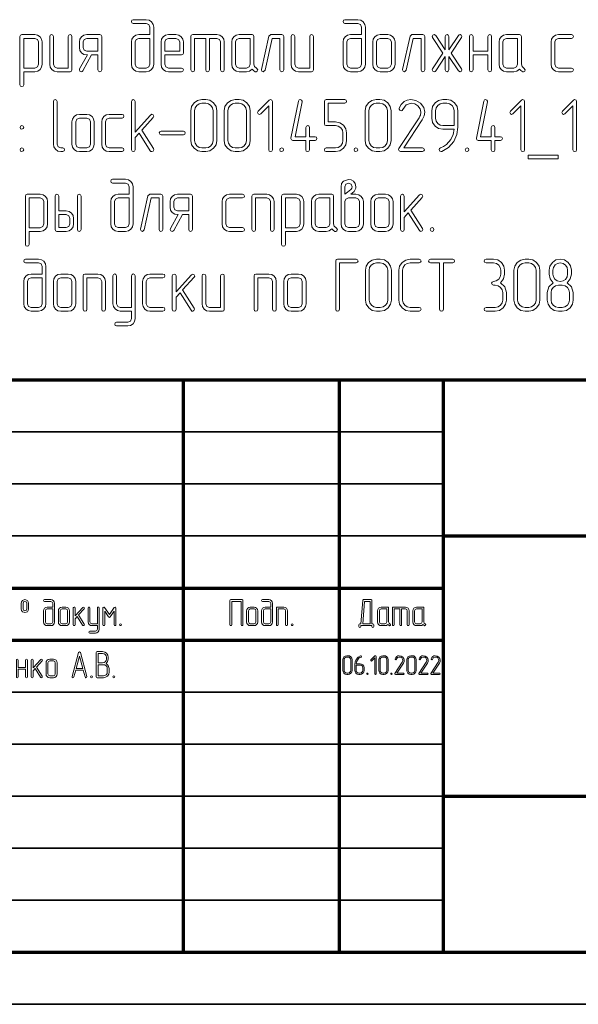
# Model space of a CAD drawing. Extents: x 0 to 420, y 0 to 297.
# Tile 9 of 18: x 254 to 308, y 0 to 95. Entities that reach past the tile are written whole.
import ezdxf

# ---------------------------------------------------------------- set-up
doc = ezdxf.new("R2010")
doc.units = 0

msp = doc.modelspace()

# ---------------------------------------------------------------- linework, layer by layer
at = {"color": 7, "lineweight": 70}
for p, q in [((230, 60), (415, 60)), ((270, 5), (270, 60)), ((285, 5), (285, 60)), ((295, 5), (295, 60)), ((295, 45), (415, 45)), ((230, 40), (295, 40)), ((230, 35), (295, 35)), ((295, 20), (415, 20)), ((20, 5), (415, 5)), ((230, 5), (415, 5))]:
    msp.add_line(p, q, dxfattribs=at)
at = {"color": 7, "lineweight": 35}
for p, q in [((230, 55), (295, 55)), ((230, 50), (295, 50)), ((230, 45), (295, 45)), ((230, 30), (295, 30)), ((230, 25), (295, 25)), ((230, 20), (295, 20)), ((230, 15), (295, 15)), ((230, 10), (295, 10)), ((0, 0), (420, 0))]:
    msp.add_line(p, q, dxfattribs=at)
at = {"color": 7, "lineweight": 13}
for points in [[(266.776, 93.173), (265.709, 93.173), (265.424, 93.121), (265.197, 92.968), (265.037, 92.734), (264.993, 92.463), (264.993, 90.322), (265.044, 90.044), (265.205, 89.817), (265.431, 89.656), (265.709, 89.605), (266.418, 89.605), (266.696, 89.656), (266.93, 89.817), (267.076, 90.044), (267.134, 90.322), (267.134, 93.889), (267.076, 94.159), (266.923, 94.393), (266.689, 94.547), (266.418, 94.605), (265.168, 94.605), (265.037, 94.547), (264.993, 94.423), (265.037, 94.298), (265.168, 94.247), (266.418, 94.247), (266.674, 94.145), (266.776, 93.889)], [(287.134, 93.173), (286.067, 93.173), (285.782, 93.121), (285.556, 92.968), (285.395, 92.734), (285.351, 92.463), (285.351, 90.322), (285.402, 90.044), (285.563, 89.817), (285.789, 89.656), (286.067, 89.605), (286.776, 89.605), (287.054, 89.656), (287.288, 89.817), (287.434, 90.044), (287.493, 90.322), (287.493, 93.889), (287.434, 94.159), (287.281, 94.393), (287.047, 94.547), (286.776, 94.605), (285.526, 94.605), (285.395, 94.547), (285.351, 94.423), (285.395, 94.298), (285.526, 94.247), (286.776, 94.247), (287.032, 94.145), (287.134, 93.889)], [(254.635, 89.605), (255.709, 89.605), (255.98, 89.649), (256.213, 89.81), (256.36, 90.044), (256.418, 90.322), (256.418, 92.463), (256.36, 92.734), (256.206, 92.968), (255.972, 93.121), (255.709, 93.173), (254.452, 93.173), (254.32, 93.129), (254.276, 92.997), (254.276, 88.355), (254.335, 88.224), (254.452, 88.18), (254.576, 88.224), (254.635, 88.355)], [(254.635, 89.956), (254.635, 92.814), (255.709, 92.814), (255.958, 92.712), (256.06, 92.463), (256.06, 90.322), (255.95, 90.066), (255.709, 89.956)], [(259.276, 89.781), (259.276, 92.997), (259.218, 93.129), (259.094, 93.173), (258.977, 93.121), (258.918, 92.997), (258.918, 89.963), (257.844, 89.963), (257.595, 90.066), (257.493, 90.322), (257.493, 92.997), (257.434, 93.129), (257.31, 93.173), (257.186, 93.121), (257.134, 92.997), (257.134, 90.322), (257.178, 90.037), (257.339, 89.81), (257.566, 89.649), (257.844, 89.605), (259.094, 89.605), (259.225, 89.649)], [(262.134, 89.781), (262.134, 92.997), (262.083, 93.129), (261.952, 93.173), (260.702, 93.173), (260.417, 93.121), (260.197, 92.961), (260.037, 92.727), (259.993, 92.463), (259.993, 91.923), (260.037, 91.645), (260.197, 91.418), (260.424, 91.257), (260.702, 91.213), (260.76, 91.213), (260.015, 89.868), (259.985, 89.781), (260.044, 89.656), (260.175, 89.605), (260.263, 89.627), (260.329, 89.7), (261.162, 91.213), (261.776, 91.213), (261.776, 89.781), (261.827, 89.649), (261.952, 89.605), (262.083, 89.649)], [(261.776, 91.572), (260.702, 91.572), (260.453, 91.674), (260.351, 91.923), (260.351, 92.463), (260.453, 92.712), (260.702, 92.814), (261.776, 92.814)], [(266.776, 92.814), (266.776, 90.322), (266.674, 90.066), (266.418, 89.963), (265.709, 89.963), (265.453, 90.066), (265.351, 90.322), (265.351, 92.463), (265.453, 92.712), (265.709, 92.814)], [(268.209, 91.213), (269.81, 91.213), (269.942, 91.257), (269.993, 91.389), (269.993, 92.463), (269.934, 92.734), (269.781, 92.968), (269.547, 93.121), (269.276, 93.173), (268.56, 93.173), (268.275, 93.121), (268.056, 92.961), (267.895, 92.727), (267.851, 92.463), (267.851, 90.322), (267.895, 90.037), (268.056, 89.81), (268.282, 89.649), (268.56, 89.605), (269.81, 89.605), (269.949, 89.664), (269.993, 89.781), (269.942, 89.912), (269.81, 89.963), (268.56, 89.963), (268.311, 90.066), (268.209, 90.322)], [(268.209, 91.572), (268.209, 92.463), (268.311, 92.712), (268.56, 92.814), (269.276, 92.814), (269.532, 92.712), (269.634, 92.463), (269.634, 91.572)], [(272.134, 92.814), (272.134, 89.781), (272.186, 89.649), (272.317, 89.605), (272.442, 89.649), (272.493, 89.781), (272.493, 92.814), (273.209, 92.814), (273.458, 92.712), (273.56, 92.463), (273.56, 89.781), (273.618, 89.649), (273.743, 89.605), (273.867, 89.649), (273.918, 89.781), (273.918, 92.463), (273.867, 92.734), (273.713, 92.968), (273.48, 93.121), (273.209, 93.173), (270.884, 93.173), (270.753, 93.129), (270.709, 92.997), (270.709, 89.781), (270.76, 89.649), (270.884, 89.605), (271.016, 89.649), (271.067, 89.781), (271.067, 92.814)], [(277.018, 89.949), (276.842, 90.095), (276.776, 90.322), (276.776, 92.997), (276.725, 93.129), (276.594, 93.173), (275.344, 93.173), (275.058, 93.121), (274.839, 92.961), (274.678, 92.727), (274.634, 92.463), (274.634, 90.322), (274.678, 90.037), (274.839, 89.81), (275.066, 89.649), (275.344, 89.605), (276.06, 89.605), (276.352, 89.664), (276.594, 89.846), (276.74, 89.708), (276.908, 89.605), (276.974, 89.598), (277.098, 89.649), (277.149, 89.781)], [(276.418, 90.322), (276.316, 90.066), (276.06, 89.963), (275.344, 89.963), (275.095, 90.066), (274.993, 90.322), (274.993, 92.463), (275.095, 92.712), (275.344, 92.814), (276.418, 92.814)], [(279.634, 89.781), (279.634, 92.997), (279.583, 93.129), (279.452, 93.173), (278.384, 93.173), (278.209, 93.034), (277.493, 89.825), (277.493, 89.781), (277.544, 89.656), (277.675, 89.605), (277.844, 89.744), (278.523, 92.814), (279.276, 92.814), (279.276, 89.781), (279.327, 89.649), (279.452, 89.605), (279.583, 89.649)], [(282.493, 89.781), (282.493, 92.997), (282.434, 93.129), (282.31, 93.173), (282.193, 93.121), (282.134, 92.997), (282.134, 89.963), (281.06, 89.963), (280.811, 90.066), (280.709, 90.322), (280.709, 92.997), (280.651, 93.129), (280.526, 93.173), (280.402, 93.121), (280.351, 92.997), (280.351, 90.322), (280.395, 90.037), (280.556, 89.81), (280.782, 89.649), (281.06, 89.605), (282.31, 89.605), (282.442, 89.649)], [(287.134, 92.814), (287.134, 90.322), (287.032, 90.066), (286.776, 89.963), (286.067, 89.963), (285.811, 90.066), (285.709, 90.322), (285.709, 92.463), (285.811, 92.712), (286.067, 92.814)], [(290.351, 90.322), (290.351, 92.463), (290.292, 92.734), (290.139, 92.968), (289.905, 93.121), (289.635, 93.173), (288.918, 93.173), (288.633, 93.121), (288.414, 92.961), (288.253, 92.727), (288.209, 92.463), (288.209, 90.322), (288.253, 90.037), (288.414, 89.81), (288.64, 89.649), (288.918, 89.605), (289.635, 89.605), (289.905, 89.649), (290.139, 89.81), (290.292, 90.037)], [(289.993, 90.322), (289.89, 90.066), (289.635, 89.963), (288.918, 89.963), (288.67, 90.066), (288.567, 90.322), (288.567, 92.463), (288.67, 92.712), (288.918, 92.814), (289.635, 92.814), (289.89, 92.712), (289.993, 92.463)], [(293.209, 89.781), (293.209, 92.997), (293.158, 93.129), (293.026, 93.173), (291.959, 93.173), (291.784, 93.034), (291.067, 89.825), (291.067, 89.781), (291.118, 89.656), (291.25, 89.605), (291.418, 89.744), (292.098, 92.814), (292.851, 92.814), (292.851, 89.781), (292.902, 89.649), (293.026, 89.605), (293.158, 89.649)], [(295.519, 91.703), (295.519, 92.997), (295.461, 93.129), (295.344, 93.173), (295.219, 93.121), (295.161, 92.997), (295.161, 91.718), (294.262, 93.099), (294.116, 93.18), (293.984, 93.121), (293.925, 92.997), (293.933, 92.953), (293.962, 92.895), (294.942, 91.389), (293.962, 89.883), (293.925, 89.781), (293.984, 89.656), (294.116, 89.605), (294.189, 89.62), (294.262, 89.686), (295.161, 91.067), (295.161, 89.781), (295.219, 89.649), (295.344, 89.605), (295.468, 89.649), (295.519, 89.781), (295.519, 91.075), (296.455, 89.686), (296.594, 89.605), (296.725, 89.656), (296.776, 89.781), (296.769, 89.832), (296.747, 89.883), (295.731, 91.389), (296.747, 92.895), (296.776, 92.997), (296.718, 93.121), (296.601, 93.173), (296.513, 93.151), (296.455, 93.099)], [(299.276, 91.572), (297.851, 91.572), (297.851, 92.997), (297.792, 93.129), (297.668, 93.173), (297.544, 93.121), (297.493, 92.997), (297.493, 89.781), (297.544, 89.649), (297.668, 89.605), (297.8, 89.649), (297.851, 89.781), (297.851, 91.213), (299.276, 91.213), (299.276, 89.781), (299.327, 89.649), (299.452, 89.605), (299.583, 89.649), (299.635, 89.781), (299.635, 92.997), (299.576, 93.129), (299.452, 93.173), (299.335, 93.121), (299.276, 92.997)], [(302.734, 89.949), (302.558, 90.095), (302.493, 90.322), (302.493, 92.997), (302.442, 93.129), (302.31, 93.173), (301.06, 93.173), (300.775, 93.121), (300.556, 92.961), (300.395, 92.727), (300.351, 92.463), (300.351, 90.322), (300.395, 90.037), (300.556, 89.81), (300.782, 89.649), (301.06, 89.605), (301.776, 89.605), (302.069, 89.664), (302.31, 89.846), (302.456, 89.708), (302.624, 89.605), (302.69, 89.598), (302.814, 89.649), (302.866, 89.781)], [(302.135, 90.322), (302.032, 90.066), (301.776, 89.963), (301.06, 89.963), (300.811, 90.066), (300.709, 90.322), (300.709, 92.463), (300.811, 92.712), (301.06, 92.814), (302.135, 92.814)], [(307.31, 89.605), (307.449, 89.664), (307.493, 89.781), (307.442, 89.912), (307.31, 89.963), (306.06, 89.963), (305.811, 90.066), (305.709, 90.322), (305.709, 92.463), (305.811, 92.712), (306.06, 92.814), (307.31, 92.814), (307.449, 92.873), (307.493, 92.997), (307.442, 93.121), (307.31, 93.173), (306.06, 93.173), (305.775, 93.121), (305.556, 92.961), (305.395, 92.727), (305.351, 92.463), (305.351, 90.322), (305.395, 90.037), (305.556, 89.81), (305.782, 89.649), (306.06, 89.605)], [(258.384, 81.937), (258.523, 81.996), (258.567, 82.113), (258.516, 82.244), (258.384, 82.295), (258.202, 82.295), (257.953, 82.398), (257.851, 82.654), (257.851, 86.754), (257.792, 86.886), (257.668, 86.937), (257.544, 86.886), (257.493, 86.754), (257.493, 82.654), (257.537, 82.376), (257.697, 82.149), (257.924, 81.988), (258.202, 81.937)], [(265.987, 83.984), (267.091, 85.205), (267.142, 85.329), (267.083, 85.453), (266.959, 85.512), (266.827, 85.446), (265.351, 83.808), (265.351, 86.754), (265.292, 86.886), (265.175, 86.937), (265.051, 86.886), (264.993, 86.754), (264.993, 82.113), (265.051, 81.981), (265.175, 81.937), (265.3, 81.981), (265.351, 82.113), (265.351, 83.275), (265.738, 83.706), (266.806, 82.018), (266.871, 81.952), (266.952, 81.937), (267.076, 81.988), (267.134, 82.113), (267.105, 82.215)], [(273.209, 83.004), (273.209, 85.863), (273.129, 86.272), (272.895, 86.623), (272.544, 86.857), (272.135, 86.937), (271.776, 86.937), (271.36, 86.849), (271.016, 86.615), (270.782, 86.265), (270.709, 85.863), (270.709, 83.004), (270.782, 82.595), (271.023, 82.251), (271.367, 82.01), (271.776, 81.937), (272.135, 81.937), (272.544, 82.01), (272.895, 82.251), (273.129, 82.595)], [(272.851, 83.004), (272.8, 82.719), (272.639, 82.5), (272.405, 82.339), (272.135, 82.295), (271.776, 82.295), (271.506, 82.339), (271.279, 82.5), (271.118, 82.727), (271.067, 83.004), (271.067, 85.863), (271.111, 86.133), (271.272, 86.367), (271.499, 86.52), (271.776, 86.579), (272.135, 86.579), (272.405, 86.52), (272.639, 86.367), (272.8, 86.133), (272.851, 85.863)], [(276.418, 83.004), (276.418, 85.863), (276.338, 86.272), (276.104, 86.623), (275.753, 86.857), (275.344, 86.937), (274.985, 86.937), (274.569, 86.849), (274.225, 86.615), (273.991, 86.265), (273.918, 85.863), (273.918, 83.004), (273.991, 82.595), (274.232, 82.251), (274.576, 82.01), (274.985, 81.937), (275.344, 81.937), (275.753, 82.01), (276.104, 82.251), (276.338, 82.595)], [(276.06, 83.004), (276.009, 82.719), (275.848, 82.5), (275.614, 82.339), (275.344, 82.295), (274.985, 82.295), (274.715, 82.339), (274.488, 82.5), (274.327, 82.727), (274.276, 83.004), (274.276, 85.863), (274.32, 86.133), (274.481, 86.367), (274.708, 86.52), (274.985, 86.579), (275.344, 86.579), (275.614, 86.52), (275.848, 86.367), (276.009, 86.133), (276.06, 85.863)], [(278.553, 82.113), (278.553, 86.754), (278.501, 86.886), (278.37, 86.93), (278.253, 86.879), (277.186, 85.811), (277.127, 85.687), (277.186, 85.563), (277.31, 85.504), (277.434, 85.563), (278.194, 86.33), (278.194, 82.113), (278.253, 81.981), (278.377, 81.937), (278.501, 81.981)], [(282.12, 83.363), (282.12, 84.262), (282.061, 84.393), (281.944, 84.437), (281.82, 84.386), (281.762, 84.262), (281.762, 83.363), (280.731, 83.363), (281.404, 86.718), (281.404, 86.762), (281.352, 86.886), (281.221, 86.937), (281.111, 86.901), (281.053, 86.791), (280.336, 83.224), (280.336, 83.18), (280.387, 83.056), (280.512, 83.004), (281.762, 83.004), (281.762, 82.113), (281.813, 81.981), (281.944, 81.937), (282.069, 81.981), (282.12, 82.113), (282.12, 83.004), (282.661, 83.004), (282.792, 83.063), (282.836, 83.187), (282.792, 83.311), (282.661, 83.363)], [(285.687, 83.004), (285.687, 83.721), (285.607, 84.13), (285.373, 84.474), (285.022, 84.708), (284.62, 84.788), (283.904, 84.788), (283.904, 86.579), (285.504, 86.579), (285.643, 86.637), (285.687, 86.754), (285.636, 86.879), (285.504, 86.937), (283.721, 86.937), (283.589, 86.886), (283.545, 86.754), (283.545, 84.613), (283.589, 84.474), (283.721, 84.43), (284.62, 84.43), (284.89, 84.379), (285.124, 84.225), (285.278, 83.991), (285.329, 83.721), (285.329, 83.004), (285.278, 82.727), (285.124, 82.5), (284.89, 82.339), (284.62, 82.295), (283.721, 82.295), (283.589, 82.237), (283.545, 82.113), (283.589, 81.988), (283.721, 81.937), (284.62, 81.937), (285.022, 82.01), (285.373, 82.251), (285.607, 82.595)], [(289.971, 83.004), (289.971, 85.863), (289.89, 86.272), (289.656, 86.623), (289.306, 86.857), (288.896, 86.937), (288.538, 86.937), (288.121, 86.849), (287.778, 86.615), (287.544, 86.265), (287.471, 85.863), (287.471, 83.004), (287.544, 82.595), (287.785, 82.251), (288.129, 82.01), (288.538, 81.937), (288.896, 81.937), (289.306, 82.01), (289.656, 82.251), (289.89, 82.595)], [(289.613, 83.004), (289.561, 82.719), (289.401, 82.5), (289.167, 82.339), (288.896, 82.295), (288.538, 82.295), (288.268, 82.339), (288.041, 82.5), (287.88, 82.727), (287.829, 83.004), (287.829, 85.863), (287.873, 86.133), (288.034, 86.367), (288.26, 86.52), (288.538, 86.579), (288.896, 86.579), (289.167, 86.52), (289.401, 86.367), (289.561, 86.133), (289.613, 85.863)], [(292.99, 81.937), (293.129, 81.996), (293.173, 82.113), (293.121, 82.244), (292.99, 82.295), (291.192, 82.295), (292.968, 84.985), (293.151, 85.358), (293.209, 85.709), (293.099, 86.184), (292.785, 86.586), (292.346, 86.849), (291.871, 86.937), (291.52, 86.886), (291.221, 86.74), (290.943, 86.469), (290.753, 86.089), (290.738, 86.023), (290.797, 85.899), (290.928, 85.848), (291.023, 85.884), (291.082, 85.965), (291.411, 86.433), (291.886, 86.572), (292.244, 86.506), (292.544, 86.323), (292.763, 86.038), (292.836, 85.709), (292.792, 85.446), (292.741, 85.322), (292.668, 85.183), (290.709, 82.215), (290.68, 82.127), (290.731, 81.996), (290.855, 81.937)], [(296.389, 84.276), (296.389, 85.863), (296.308, 86.279), (296.075, 86.623), (295.724, 86.857), (295.314, 86.937), (294.956, 86.937), (294.539, 86.849), (294.196, 86.615), (293.962, 86.265), (293.889, 85.863), (293.889, 85.146), (293.962, 84.73), (294.196, 84.386), (294.539, 84.152), (294.956, 84.079), (296.023, 84.079), (295.928, 83.582), (295.702, 83.099), (295.278, 82.61), (295.007, 82.42), (294.715, 82.281), (294.627, 82.215), (294.598, 82.12), (294.649, 81.988), (294.766, 81.937), (294.846, 81.944), (295.497, 82.332), (296.001, 82.909), (296.287, 83.56)], [(296.031, 84.437), (294.956, 84.437), (294.686, 84.481), (294.459, 84.642), (294.298, 84.868), (294.247, 85.146), (294.247, 85.863), (294.291, 86.133), (294.452, 86.367), (294.678, 86.52), (294.956, 86.579), (295.314, 86.579), (295.592, 86.52), (295.826, 86.367), (295.972, 86.133), (296.031, 85.863)], [(299.949, 83.363), (299.949, 84.262), (299.89, 84.393), (299.773, 84.437), (299.649, 84.386), (299.591, 84.262), (299.591, 83.363), (298.56, 83.363), (299.232, 86.718), (299.232, 86.762), (299.181, 86.886), (299.05, 86.937), (298.94, 86.901), (298.882, 86.791), (298.165, 83.224), (298.165, 83.18), (298.216, 83.056), (298.341, 83.004), (299.591, 83.004), (299.591, 82.113), (299.642, 81.981), (299.773, 81.937), (299.898, 81.981), (299.949, 82.113), (299.949, 83.004), (300.49, 83.004), (300.621, 83.063), (300.665, 83.187), (300.621, 83.311), (300.49, 83.363)], [(302.8, 82.113), (302.8, 86.754), (302.749, 86.886), (302.617, 86.93), (302.5, 86.879), (301.433, 85.811), (301.374, 85.687), (301.433, 85.563), (301.557, 85.504), (301.681, 85.563), (302.442, 86.33), (302.442, 82.113), (302.5, 81.981), (302.624, 81.937), (302.749, 81.981)], [(307.8, 82.113), (307.8, 86.754), (307.749, 86.886), (307.617, 86.93), (307.5, 86.879), (306.433, 85.811), (306.374, 85.687), (306.433, 85.563), (306.557, 85.504), (306.681, 85.563), (307.442, 86.33), (307.442, 82.113), (307.5, 81.981), (307.624, 81.937), (307.749, 81.981)], [(261.418, 82.654), (261.418, 84.795), (261.36, 85.066), (261.206, 85.3), (260.972, 85.453), (260.702, 85.504), (259.985, 85.504), (259.7, 85.453), (259.481, 85.292), (259.32, 85.058), (259.276, 84.795), (259.276, 82.654), (259.32, 82.368), (259.481, 82.142), (259.708, 81.981), (259.985, 81.937), (260.702, 81.937), (260.972, 81.981), (261.206, 82.142), (261.36, 82.368)], [(261.06, 82.654), (260.958, 82.398), (260.702, 82.295), (259.985, 82.295), (259.737, 82.398), (259.634, 82.654), (259.634, 84.795), (259.737, 85.044), (259.985, 85.146), (260.702, 85.146), (260.958, 85.044), (261.06, 84.795)], [(264.094, 81.937), (264.232, 81.996), (264.276, 82.113), (264.225, 82.244), (264.094, 82.295), (262.844, 82.295), (262.595, 82.398), (262.493, 82.654), (262.493, 84.795), (262.595, 85.044), (262.844, 85.146), (264.094, 85.146), (264.232, 85.205), (264.276, 85.329), (264.225, 85.453), (264.094, 85.504), (262.844, 85.504), (262.558, 85.453), (262.339, 85.292), (262.178, 85.058), (262.134, 84.795), (262.134, 82.654), (262.178, 82.368), (262.339, 82.142), (262.566, 81.981), (262.844, 81.937)], [(254.459, 84.437), (254.327, 84.379), (254.284, 84.254), (254.327, 84.13), (254.459, 84.079), (254.598, 84.137), (254.642, 84.254), (254.591, 84.379)], [(269.993, 83.545), (270.124, 83.604), (270.168, 83.721), (270.124, 83.845), (269.993, 83.904), (267.851, 83.904), (267.719, 83.838), (267.668, 83.721), (267.719, 83.596), (267.851, 83.545)], [(254.459, 82.295), (254.327, 82.237), (254.284, 82.113), (254.327, 81.988), (254.459, 81.937), (254.598, 81.996), (254.642, 82.113), (254.591, 82.244)], [(279.444, 82.295), (279.313, 82.237), (279.269, 82.113), (279.313, 81.988), (279.444, 81.937), (279.583, 81.996), (279.627, 82.113), (279.576, 82.244)], [(286.579, 82.295), (286.447, 82.237), (286.404, 82.113), (286.447, 81.988), (286.579, 81.937), (286.718, 81.996), (286.762, 82.113), (286.711, 82.244)], [(297.273, 82.295), (297.142, 82.237), (297.098, 82.113), (297.142, 81.988), (297.273, 81.937), (297.412, 81.996), (297.456, 82.113), (297.405, 82.244)], [(306.016, 81.221), (306.016, 81.579), (303.158, 81.579), (303.158, 81.221)], [(264.788, 77.836), (263.721, 77.836), (263.436, 77.785), (263.209, 77.632), (263.048, 77.398), (263.004, 77.127), (263.004, 74.985), (263.056, 74.708), (263.216, 74.481), (263.443, 74.32), (263.721, 74.269), (264.43, 74.269), (264.708, 74.32), (264.942, 74.481), (265.088, 74.708), (265.146, 74.985), (265.146, 78.553), (265.088, 78.823), (264.934, 79.057), (264.7, 79.211), (264.43, 79.269), (263.18, 79.269), (263.048, 79.211), (263.004, 79.086), (263.048, 78.962), (263.18, 78.911), (264.43, 78.911), (264.686, 78.808), (264.788, 78.553)], [(286.089, 77.836), (286.257, 77.968), (286.418, 78.107), (286.55, 78.341), (286.572, 78.428), (286.579, 78.553), (286.52, 78.852), (286.352, 79.086), (286.126, 79.218), (285.863, 79.262), (285.373, 79.086), (285.205, 78.852), (285.154, 78.553), (285.154, 77.127), (285.154, 74.985), (285.205, 74.708), (285.366, 74.481), (285.592, 74.32), (285.87, 74.269), (286.579, 74.269), (286.857, 74.32), (287.091, 74.481), (287.237, 74.708), (287.295, 74.985), (287.295, 77.127), (287.237, 77.398), (287.083, 77.632), (286.849, 77.785), (286.579, 77.836)], [(285.512, 77.836), (285.512, 78.553), (285.614, 78.816), (285.863, 78.911), (286.118, 78.816), (286.221, 78.553), (286.192, 78.428), (286.133, 78.333), (286.089, 78.289), (285.782, 78.026)], [(255.154, 74.269), (256.228, 74.269), (256.499, 74.313), (256.732, 74.474), (256.879, 74.708), (256.937, 74.985), (256.937, 77.127), (256.879, 77.398), (256.725, 77.632), (256.491, 77.785), (256.228, 77.836), (254.971, 77.836), (254.839, 77.792), (254.795, 77.661), (254.795, 73.019), (254.854, 72.887), (254.971, 72.844), (255.095, 72.887), (255.154, 73.019)], [(258.012, 76.235), (258.012, 77.661), (257.953, 77.792), (257.829, 77.836), (257.705, 77.785), (257.654, 77.661), (257.654, 74.444), (257.697, 74.313), (257.829, 74.269), (258.721, 74.269), (258.999, 74.313), (259.232, 74.474), (259.386, 74.7), (259.437, 74.985), (259.437, 75.519), (259.379, 75.797), (259.225, 76.023), (258.991, 76.177), (258.721, 76.235)], [(260.154, 74.444), (260.154, 77.661), (260.095, 77.792), (259.971, 77.836), (259.846, 77.785), (259.795, 77.661), (259.795, 74.444), (259.846, 74.313), (259.971, 74.269), (260.102, 74.313)], [(268.004, 74.444), (268.004, 77.661), (267.953, 77.792), (267.822, 77.836), (266.754, 77.836), (266.579, 77.697), (265.863, 74.488), (265.863, 74.444), (265.914, 74.32), (266.045, 74.269), (266.213, 74.408), (266.893, 77.478), (267.646, 77.478), (267.646, 74.444), (267.697, 74.313), (267.822, 74.269), (267.953, 74.313)], [(270.863, 74.444), (270.863, 77.661), (270.811, 77.792), (270.68, 77.836), (269.43, 77.836), (269.145, 77.785), (268.925, 77.624), (268.765, 77.39), (268.721, 77.127), (268.721, 76.586), (268.765, 76.308), (268.925, 76.082), (269.152, 75.921), (269.43, 75.877), (269.488, 75.877), (268.743, 74.532), (268.713, 74.444), (268.772, 74.32), (268.904, 74.269), (268.991, 74.291), (269.057, 74.364), (269.89, 75.877), (270.504, 75.877), (270.504, 74.444), (270.556, 74.313), (270.68, 74.269), (270.811, 74.313)], [(275.68, 74.269), (275.819, 74.327), (275.863, 74.444), (275.811, 74.576), (275.68, 74.627), (274.43, 74.627), (274.181, 74.73), (274.079, 74.985), (274.079, 77.127), (274.181, 77.376), (274.43, 77.478), (275.68, 77.478), (275.819, 77.537), (275.863, 77.661), (275.811, 77.785), (275.68, 77.836), (274.43, 77.836), (274.145, 77.785), (273.925, 77.624), (273.765, 77.39), (273.721, 77.127), (273.721, 74.985), (273.765, 74.7), (273.925, 74.474), (274.152, 74.313), (274.43, 74.269)], [(278.721, 74.444), (278.721, 77.127), (278.662, 77.398), (278.509, 77.632), (278.275, 77.785), (278.004, 77.836), (276.754, 77.836), (276.623, 77.792), (276.579, 77.661), (276.579, 74.444), (276.63, 74.313), (276.754, 74.269), (276.886, 74.313), (276.937, 74.444), (276.937, 77.478), (278.004, 77.478), (278.26, 77.376), (278.363, 77.127), (278.363, 74.444), (278.414, 74.313), (278.538, 74.269), (278.67, 74.313)], [(279.795, 74.269), (280.87, 74.269), (281.14, 74.313), (281.374, 74.474), (281.52, 74.708), (281.579, 74.985), (281.579, 77.127), (281.52, 77.398), (281.367, 77.632), (281.133, 77.785), (280.87, 77.836), (279.613, 77.836), (279.481, 77.792), (279.437, 77.661), (279.437, 73.019), (279.496, 72.887), (279.613, 72.844), (279.737, 72.887), (279.795, 73.019)], [(284.678, 74.613), (284.503, 74.759), (284.437, 74.985), (284.437, 77.661), (284.386, 77.792), (284.254, 77.836), (283.004, 77.836), (282.719, 77.785), (282.5, 77.624), (282.339, 77.39), (282.295, 77.127), (282.295, 74.985), (282.339, 74.7), (282.5, 74.474), (282.727, 74.313), (283.004, 74.269), (283.721, 74.269), (284.013, 74.327), (284.254, 74.51), (284.401, 74.371), (284.569, 74.269), (284.635, 74.262), (284.759, 74.313), (284.81, 74.444)], [(290.154, 74.985), (290.154, 77.127), (290.095, 77.398), (289.942, 77.632), (289.708, 77.785), (289.437, 77.836), (288.721, 77.836), (288.436, 77.785), (288.216, 77.624), (288.056, 77.39), (288.012, 77.127), (288.012, 74.985), (288.056, 74.7), (288.216, 74.474), (288.443, 74.313), (288.721, 74.269), (289.437, 74.269), (289.708, 74.313), (289.942, 74.474), (290.095, 74.7)], [(291.864, 76.316), (292.968, 77.522), (293.019, 77.646), (292.961, 77.77), (292.836, 77.829), (292.705, 77.77), (291.228, 76.14), (291.228, 77.661), (291.17, 77.792), (291.053, 77.836), (290.928, 77.785), (290.87, 77.661), (290.87, 74.444), (290.928, 74.313), (291.053, 74.269), (291.177, 74.313), (291.228, 74.444), (291.228, 75.607), (291.616, 76.038), (292.683, 74.349), (292.749, 74.284), (292.829, 74.269), (292.953, 74.32), (293.012, 74.444), (292.982, 74.547)], [(255.154, 74.62), (255.154, 77.478), (256.228, 77.478), (256.477, 77.376), (256.579, 77.127), (256.579, 74.985), (256.469, 74.73), (256.228, 74.62)], [(264.788, 77.478), (264.788, 74.985), (264.686, 74.73), (264.43, 74.627), (263.721, 74.627), (263.465, 74.73), (263.363, 74.985), (263.363, 77.127), (263.465, 77.376), (263.721, 77.478)], [(270.504, 76.235), (269.43, 76.235), (269.181, 76.338), (269.079, 76.586), (269.079, 77.127), (269.181, 77.376), (269.43, 77.478), (270.504, 77.478)], [(279.795, 74.62), (279.795, 77.478), (280.87, 77.478), (281.118, 77.376), (281.221, 77.127), (281.221, 74.985), (281.111, 74.73), (280.87, 74.62)], [(284.079, 74.985), (283.977, 74.73), (283.721, 74.627), (283.004, 74.627), (282.756, 74.73), (282.654, 74.985), (282.654, 77.127), (282.756, 77.376), (283.004, 77.478), (284.079, 77.478)], [(286.937, 74.985), (286.835, 74.73), (286.579, 74.627), (285.87, 74.627), (285.614, 74.73), (285.512, 74.985), (285.512, 77.127), (285.614, 77.376), (285.87, 77.478), (286.579, 77.478), (286.835, 77.376), (286.937, 77.127)], [(289.795, 74.985), (289.693, 74.73), (289.437, 74.627), (288.721, 74.627), (288.472, 74.73), (288.37, 74.985), (288.37, 77.127), (288.472, 77.376), (288.721, 77.478), (289.437, 77.478), (289.693, 77.376), (289.795, 77.127)], [(258.012, 75.877), (258.721, 75.877), (258.977, 75.775), (259.079, 75.519), (259.079, 74.985), (258.977, 74.73), (258.721, 74.627), (258.012, 74.627)], [(293.904, 74.627), (293.772, 74.569), (293.728, 74.444), (293.772, 74.32), (293.904, 74.269), (294.042, 74.327), (294.086, 74.444), (294.035, 74.576)], [(256.418, 70.168), (255.351, 70.168), (255.066, 70.117), (254.839, 69.963), (254.678, 69.73), (254.635, 69.459), (254.635, 67.317), (254.686, 67.039), (254.846, 66.813), (255.073, 66.652), (255.351, 66.601), (256.06, 66.601), (256.338, 66.652), (256.572, 66.813), (256.718, 67.039), (256.776, 67.317), (256.776, 70.884), (256.718, 71.155), (256.564, 71.389), (256.33, 71.542), (256.06, 71.601), (254.81, 71.601), (254.678, 71.542), (254.635, 71.418), (254.678, 71.294), (254.81, 71.243), (256.06, 71.243), (256.316, 71.14), (256.418, 70.884)], [(286.601, 71.243), (286.74, 71.301), (286.784, 71.418), (286.732, 71.542), (286.601, 71.601), (284.817, 71.601), (284.686, 71.55), (284.642, 71.418), (284.642, 66.776), (284.693, 66.645), (284.817, 66.601), (284.949, 66.645), (285, 66.776), (285, 71.243)], [(290, 67.668), (290, 70.526), (289.92, 70.936), (289.686, 71.287), (289.335, 71.52), (288.925, 71.601), (288.567, 71.601), (288.151, 71.513), (287.807, 71.279), (287.573, 70.928), (287.5, 70.526), (287.5, 67.668), (287.573, 67.259), (287.814, 66.915), (288.158, 66.674), (288.567, 66.601), (288.925, 66.601), (289.335, 66.674), (289.686, 66.915), (289.92, 67.259)], [(289.642, 67.668), (289.591, 67.383), (289.43, 67.164), (289.196, 67.003), (288.925, 66.959), (288.567, 66.959), (288.297, 67.003), (288.07, 67.164), (287.909, 67.39), (287.858, 67.668), (287.858, 70.526), (287.902, 70.797), (288.063, 71.031), (288.289, 71.184), (288.567, 71.243), (288.925, 71.243), (289.196, 71.184), (289.43, 71.031), (289.591, 70.797), (289.642, 70.526)], [(292.668, 66.601), (292.807, 66.659), (292.851, 66.776), (292.8, 66.908), (292.668, 66.959), (291.784, 66.959), (291.506, 67.01), (291.272, 67.171), (291.111, 67.398), (291.067, 67.668), (291.067, 70.526), (291.111, 70.804), (291.272, 71.038), (291.506, 71.184), (291.784, 71.243), (292.668, 71.243), (292.807, 71.301), (292.851, 71.418), (292.8, 71.542), (292.668, 71.601), (291.784, 71.601), (291.367, 71.513), (291.023, 71.279), (290.782, 70.936), (290.709, 70.526), (290.709, 67.668), (290.782, 67.259), (291.023, 66.915), (291.367, 66.674), (291.784, 66.601)], [(294.635, 71.243), (294.635, 66.776), (294.693, 66.645), (294.817, 66.601), (294.942, 66.645), (294.993, 66.776), (294.993, 71.243), (295.892, 71.243), (296.023, 71.301), (296.067, 71.418), (296.023, 71.542), (295.892, 71.601), (293.743, 71.601), (293.611, 71.542), (293.567, 71.418), (293.611, 71.294), (293.743, 71.243)], [(300.482, 69.335), (300.775, 69.708), (300.877, 70.168), (300.877, 70.526), (300.797, 70.936), (300.57, 71.287), (300.219, 71.52), (299.81, 71.601), (299.094, 71.601), (298.962, 71.542), (298.918, 71.418), (298.962, 71.294), (299.094, 71.243), (299.81, 71.243), (300.088, 71.184), (300.314, 71.031), (300.468, 70.797), (300.526, 70.526), (300.526, 70.168), (300.468, 69.89), (300.314, 69.664), (300.08, 69.503), (299.81, 69.459), (299.678, 69.401), (299.627, 69.276), (299.678, 69.152), (299.81, 69.101), (299.985, 69.101), (300.263, 69.042), (300.497, 68.889), (300.651, 68.655), (300.702, 68.384), (300.702, 67.668), (300.651, 67.39), (300.497, 67.164), (300.263, 67.003), (299.985, 66.959), (299.094, 66.959), (298.962, 66.901), (298.918, 66.776), (298.962, 66.652), (299.094, 66.601), (299.985, 66.601), (300.395, 66.674), (300.746, 66.915), (300.98, 67.259), (301.06, 67.668), (301.06, 68.384), (300.892, 68.947)], [(304.276, 67.668), (304.276, 70.526), (304.196, 70.936), (303.962, 71.287), (303.611, 71.52), (303.202, 71.601), (302.844, 71.601), (302.427, 71.513), (302.083, 71.279), (301.849, 70.928), (301.776, 70.526), (301.776, 67.668), (301.849, 67.259), (302.091, 66.915), (302.434, 66.674), (302.844, 66.601), (303.202, 66.601), (303.611, 66.674), (303.962, 66.915), (304.196, 67.259)], [(303.918, 67.668), (303.867, 67.383), (303.706, 67.164), (303.472, 67.003), (303.202, 66.959), (302.844, 66.959), (302.573, 67.003), (302.346, 67.164), (302.186, 67.39), (302.135, 67.668), (302.135, 70.526), (302.178, 70.797), (302.339, 71.031), (302.566, 71.184), (302.844, 71.243), (303.202, 71.243), (303.472, 71.184), (303.706, 71.031), (303.867, 70.797), (303.918, 70.526)], [(307.485, 67.668), (307.485, 68.384), (307.317, 68.947), (306.908, 69.335), (307.2, 69.708), (307.303, 70.168), (307.303, 70.534), (307.222, 70.943), (306.988, 71.287), (306.637, 71.52), (306.228, 71.601), (305.819, 71.52), (305.475, 71.287), (305.234, 70.936), (305.161, 70.534), (305.161, 70.168), (305.27, 69.7), (305.556, 69.335), (305.139, 68.94), (304.985, 68.384), (304.985, 67.668), (305.058, 67.259), (305.3, 66.915), (305.643, 66.674), (306.053, 66.601), (306.411, 66.601), (306.82, 66.674), (307.171, 66.915), (307.405, 67.259)], [(306.944, 70.168), (306.893, 69.883), (306.732, 69.656), (306.499, 69.503), (306.228, 69.459), (305.95, 69.503), (305.724, 69.664), (305.57, 69.89), (305.519, 70.168), (305.519, 70.534), (305.57, 70.804), (305.731, 71.038), (305.958, 71.184), (306.235, 71.243), (306.506, 71.184), (306.74, 71.031), (306.893, 70.804), (306.944, 70.534)], [(259.634, 67.317), (259.634, 69.459), (259.576, 69.73), (259.423, 69.963), (259.189, 70.117), (258.918, 70.168), (258.202, 70.168), (257.917, 70.117), (257.697, 69.956), (257.537, 69.722), (257.493, 69.459), (257.493, 67.317), (257.537, 67.032), (257.697, 66.806), (257.924, 66.645), (258.202, 66.601), (258.918, 66.601), (259.189, 66.645), (259.423, 66.806), (259.576, 67.032)], [(262.493, 66.776), (262.493, 69.459), (262.434, 69.73), (262.281, 69.963), (262.047, 70.117), (261.776, 70.168), (260.526, 70.168), (260.395, 70.124), (260.351, 69.993), (260.351, 66.776), (260.402, 66.645), (260.526, 66.601), (260.658, 66.645), (260.709, 66.776), (260.709, 69.81), (261.776, 69.81), (262.032, 69.708), (262.134, 69.459), (262.134, 66.776), (262.186, 66.645), (262.31, 66.601), (262.442, 66.645)], [(264.993, 66.601), (264.993, 65.892), (264.89, 65.636), (264.642, 65.534), (263.567, 65.534), (263.428, 65.482), (263.384, 65.358), (263.436, 65.227), (263.567, 65.175), (264.642, 65.175), (264.912, 65.234), (265.146, 65.387), (265.292, 65.621), (265.351, 65.892), (265.351, 69.993), (265.292, 70.124), (265.168, 70.175), (265.051, 70.124), (264.993, 69.993), (264.993, 66.959), (263.925, 66.959), (263.677, 67.061), (263.567, 67.317), (263.567, 69.993), (263.509, 70.124), (263.384, 70.175), (263.26, 70.124), (263.209, 69.993), (263.209, 67.317), (263.26, 67.039), (263.421, 66.813), (263.648, 66.652), (263.925, 66.601)], [(268.026, 66.601), (268.165, 66.659), (268.209, 66.776), (268.158, 66.908), (268.026, 66.959), (266.776, 66.959), (266.528, 67.061), (266.425, 67.317), (266.425, 69.459), (266.528, 69.708), (266.776, 69.81), (268.026, 69.81), (268.165, 69.868), (268.209, 69.993), (268.158, 70.117), (268.026, 70.168), (266.776, 70.168), (266.491, 70.117), (266.272, 69.956), (266.111, 69.722), (266.067, 69.459), (266.067, 67.317), (266.111, 67.032), (266.272, 66.806), (266.499, 66.645), (266.776, 66.601)], [(269.92, 68.648), (271.023, 69.854), (271.075, 69.978), (271.016, 70.102), (270.892, 70.161), (270.76, 70.102), (269.284, 68.472), (269.284, 69.993), (269.225, 70.124), (269.108, 70.168), (268.984, 70.117), (268.925, 69.993), (268.925, 66.776), (268.984, 66.645), (269.108, 66.601), (269.232, 66.645), (269.284, 66.776), (269.284, 67.939), (269.671, 68.37), (270.738, 66.681), (270.804, 66.615), (270.885, 66.601), (271.009, 66.652), (271.067, 66.776), (271.038, 66.879)], [(273.925, 66.776), (273.925, 69.993), (273.867, 70.124), (273.743, 70.168), (273.626, 70.117), (273.567, 69.993), (273.567, 66.959), (272.493, 66.959), (272.244, 67.061), (272.142, 67.317), (272.142, 69.993), (272.083, 70.124), (271.959, 70.168), (271.835, 70.117), (271.784, 69.993), (271.784, 67.317), (271.827, 67.032), (271.988, 66.806), (272.215, 66.645), (272.493, 66.601), (273.743, 66.601), (273.874, 66.645)], [(278.925, 66.776), (278.925, 69.459), (278.867, 69.73), (278.713, 69.963), (278.48, 70.117), (278.209, 70.168), (276.959, 70.168), (276.827, 70.124), (276.784, 69.993), (276.784, 66.776), (276.835, 66.645), (276.959, 66.601), (277.091, 66.645), (277.142, 66.776), (277.142, 69.81), (278.209, 69.81), (278.465, 69.708), (278.567, 69.459), (278.567, 66.776), (278.618, 66.645), (278.743, 66.601), (278.874, 66.645)], [(281.784, 67.317), (281.784, 69.459), (281.725, 69.73), (281.572, 69.963), (281.338, 70.117), (281.067, 70.168), (280.351, 70.168), (280.066, 70.117), (279.846, 69.956), (279.686, 69.722), (279.642, 69.459), (279.642, 67.317), (279.686, 67.032), (279.846, 66.806), (280.073, 66.645), (280.351, 66.601), (281.067, 66.601), (281.338, 66.645), (281.572, 66.806), (281.725, 67.032)], [(256.418, 69.81), (256.418, 67.317), (256.316, 67.061), (256.06, 66.959), (255.351, 66.959), (255.095, 67.061), (254.993, 67.317), (254.993, 69.459), (255.095, 69.708), (255.351, 69.81)], [(259.276, 67.317), (259.174, 67.061), (258.918, 66.959), (258.202, 66.959), (257.953, 67.061), (257.851, 67.317), (257.851, 69.459), (257.953, 69.708), (258.202, 69.81), (258.918, 69.81), (259.174, 69.708), (259.276, 69.459)], [(281.425, 67.317), (281.323, 67.061), (281.067, 66.959), (280.351, 66.959), (280.102, 67.061), (280, 67.317), (280, 69.459), (280.102, 69.708), (280.351, 69.81), (281.067, 69.81), (281.323, 69.708), (281.425, 69.459)], [(307.127, 67.668), (307.069, 67.39), (306.915, 67.164), (306.681, 67.003), (306.411, 66.959), (306.053, 66.959), (305.782, 67.003), (305.556, 67.164), (305.395, 67.39), (305.344, 67.668), (305.344, 68.384), (305.387, 68.655), (305.548, 68.889), (305.775, 69.042), (306.053, 69.101), (306.411, 69.101), (306.689, 69.042), (306.923, 68.889), (307.069, 68.655), (307.127, 68.384)], [(255.105, 37.988), (255.105, 38.525), (255.075, 38.675), (254.995, 38.792), (254.75, 38.88), (254.505, 38.792), (254.417, 38.675), (254.392, 38.525), (254.392, 37.988), (254.421, 37.838), (254.505, 37.721), (254.75, 37.633), (254.995, 37.721), (255.075, 37.838)], [(257.429, 38.167), (256.895, 38.167), (256.753, 38.141), (256.64, 38.065), (256.559, 37.948), (256.537, 37.812), (256.537, 36.742), (256.563, 36.603), (256.643, 36.489), (256.757, 36.409), (256.895, 36.383), (257.25, 36.383), (257.389, 36.409), (257.506, 36.489), (257.579, 36.603), (257.608, 36.742), (257.608, 38.525), (257.579, 38.66), (257.502, 38.777), (257.385, 38.854), (257.25, 38.883), (256.625, 38.883), (256.559, 38.854), (256.537, 38.792), (256.559, 38.73), (256.625, 38.704), (257.25, 38.704), (257.378, 38.653), (257.429, 38.525)], [(275.716, 36.471), (275.716, 38.792), (275.694, 38.858), (275.629, 38.883), (274.554, 38.883), (274.488, 38.858), (274.466, 38.792), (274.466, 36.471), (274.492, 36.405), (274.554, 36.383), (274.62, 36.405), (274.645, 36.471), (274.645, 38.704), (275.537, 38.704), (275.537, 36.471), (275.567, 36.405), (275.629, 36.383), (275.691, 36.405)], [(278.392, 38.167), (277.858, 38.167), (277.716, 38.141), (277.602, 38.065), (277.522, 37.948), (277.5, 37.812), (277.5, 36.742), (277.526, 36.603), (277.606, 36.489), (277.719, 36.409), (277.858, 36.383), (278.213, 36.383), (278.352, 36.409), (278.469, 36.489), (278.542, 36.603), (278.571, 36.742), (278.571, 38.525), (278.542, 38.66), (278.465, 38.777), (278.348, 38.854), (278.213, 38.883), (277.588, 38.883), (277.522, 38.854), (277.5, 38.792), (277.522, 38.73), (277.588, 38.704), (278.213, 38.704), (278.341, 38.653), (278.392, 38.525)], [(288.215, 36.562), (288.127, 36.562), (288.127, 38.796), (288.105, 38.861), (288.039, 38.883), (287.323, 38.883), (287.279, 38.876), (287.257, 38.861), (287.231, 38.803), (287.06, 36.562), (286.965, 36.562), (286.899, 36.537), (286.877, 36.471), (286.877, 36.296), (286.906, 36.23), (286.965, 36.208), (287.027, 36.23), (287.056, 36.296), (287.056, 36.383), (288.127, 36.383), (288.127, 36.296), (288.152, 36.23), (288.215, 36.208), (288.277, 36.23), (288.302, 36.296), (288.302, 36.471), (288.28, 36.537)], [(254.925, 37.988), (254.871, 37.853), (254.75, 37.812), (254.626, 37.856), (254.571, 37.988), (254.571, 38.525), (254.622, 38.657), (254.75, 38.704), (254.874, 38.657), (254.925, 38.525)], [(257.429, 37.988), (257.429, 36.742), (257.378, 36.614), (257.25, 36.562), (256.895, 36.562), (256.768, 36.614), (256.716, 36.742), (256.716, 37.812), (256.768, 37.937), (256.895, 37.988)], [(259.037, 36.742), (259.037, 37.812), (259.008, 37.948), (258.931, 38.065), (258.814, 38.141), (258.679, 38.167), (258.321, 38.167), (258.178, 38.141), (258.069, 38.061), (257.988, 37.944), (257.966, 37.812), (257.966, 36.742), (257.988, 36.599), (258.069, 36.486), (258.182, 36.405), (258.321, 36.383), (258.679, 36.383), (258.814, 36.405), (258.931, 36.486), (259.008, 36.599)], [(258.858, 36.742), (258.807, 36.614), (258.679, 36.562), (258.321, 36.562), (258.197, 36.614), (258.145, 36.742), (258.145, 37.812), (258.197, 37.937), (258.321, 37.988), (258.679, 37.988), (258.807, 37.937), (258.858, 37.812)], [(259.893, 37.407), (260.444, 38.01), (260.47, 38.072), (260.441, 38.134), (260.379, 38.163), (260.313, 38.134), (259.575, 37.319), (259.575, 38.079), (259.545, 38.145), (259.487, 38.167), (259.425, 38.141), (259.395, 38.079), (259.395, 36.471), (259.425, 36.405), (259.487, 36.383), (259.549, 36.405), (259.575, 36.471), (259.575, 37.052), (259.768, 37.268), (260.302, 36.424), (260.335, 36.391), (260.375, 36.383), (260.437, 36.409), (260.466, 36.471), (260.452, 36.522)], [(261.716, 36.383), (261.716, 36.029), (261.665, 35.901), (261.541, 35.85), (261.004, 35.85), (260.934, 35.824), (260.912, 35.762), (260.938, 35.696), (261.004, 35.671), (261.541, 35.671), (261.676, 35.7), (261.793, 35.777), (261.866, 35.894), (261.895, 36.029), (261.895, 38.079), (261.866, 38.145), (261.804, 38.171), (261.746, 38.145), (261.716, 38.079), (261.716, 36.562), (261.183, 36.562), (261.058, 36.614), (261.004, 36.742), (261.004, 38.079), (260.974, 38.145), (260.912, 38.171), (260.85, 38.145), (260.825, 38.079), (260.825, 36.742), (260.85, 36.603), (260.931, 36.489), (261.044, 36.409), (261.183, 36.383)], [(263.504, 36.471), (263.504, 38.079), (263.474, 38.145), (263.416, 38.171), (263.339, 38.13), (262.879, 37.44), (262.418, 38.13), (262.382, 38.16), (262.345, 38.171), (262.279, 38.141), (262.254, 38.079), (262.254, 36.471), (262.279, 36.405), (262.341, 36.383), (262.407, 36.405), (262.433, 36.471), (262.433, 37.783), (262.802, 37.224), (262.879, 37.173), (262.952, 37.224), (263.325, 37.783), (263.325, 36.471), (263.35, 36.405), (263.412, 36.383), (263.478, 36.405)], [(277.142, 36.742), (277.142, 37.812), (277.113, 37.948), (277.036, 38.065), (276.919, 38.141), (276.784, 38.167), (276.425, 38.167), (276.283, 38.141), (276.173, 38.061), (276.093, 37.944), (276.071, 37.812), (276.071, 36.742), (276.093, 36.599), (276.173, 36.486), (276.287, 36.405), (276.425, 36.383), (276.784, 36.383), (276.919, 36.405), (277.036, 36.486), (277.113, 36.599)], [(276.963, 36.742), (276.912, 36.614), (276.784, 36.562), (276.425, 36.562), (276.301, 36.614), (276.25, 36.742), (276.25, 37.812), (276.301, 37.937), (276.425, 37.988), (276.784, 37.988), (276.912, 37.937), (276.963, 37.812)], [(278.392, 37.988), (278.392, 36.742), (278.341, 36.614), (278.213, 36.562), (277.858, 36.562), (277.73, 36.614), (277.679, 36.742), (277.679, 37.812), (277.73, 37.937), (277.858, 37.988)], [(280, 36.471), (280, 37.812), (279.971, 37.948), (279.894, 38.065), (279.777, 38.141), (279.642, 38.167), (279.017, 38.167), (278.951, 38.145), (278.929, 38.079), (278.929, 36.471), (278.955, 36.405), (279.017, 36.383), (279.083, 36.405), (279.108, 36.471), (279.108, 37.988), (279.642, 37.988), (279.77, 37.937), (279.821, 37.812), (279.821, 36.471), (279.846, 36.405), (279.909, 36.383), (279.974, 36.405)], [(287.239, 36.562), (287.403, 38.704), (287.948, 38.704), (287.948, 36.562)], [(289.852, 36.555), (289.764, 36.628), (289.731, 36.742), (289.731, 38.079), (289.706, 38.145), (289.64, 38.167), (289.015, 38.167), (288.872, 38.141), (288.763, 38.061), (288.682, 37.944), (288.66, 37.812), (288.66, 36.742), (288.682, 36.599), (288.763, 36.486), (288.876, 36.405), (289.015, 36.383), (289.373, 36.383), (289.519, 36.413), (289.64, 36.504), (289.713, 36.435), (289.797, 36.383), (289.83, 36.38), (289.892, 36.405), (289.918, 36.471)], [(289.552, 36.742), (289.501, 36.614), (289.373, 36.562), (289.015, 36.562), (288.891, 36.614), (288.84, 36.742), (288.84, 37.812), (288.891, 37.937), (289.015, 37.988), (289.552, 37.988)], [(290.802, 37.988), (290.802, 36.471), (290.828, 36.405), (290.894, 36.383), (290.956, 36.405), (290.981, 36.471), (290.981, 37.988), (291.34, 37.988), (291.464, 37.937), (291.515, 37.812), (291.515, 36.471), (291.544, 36.405), (291.606, 36.383), (291.668, 36.405), (291.694, 36.471), (291.694, 37.812), (291.668, 37.948), (291.592, 38.065), (291.475, 38.141), (291.34, 38.167), (290.177, 38.167), (290.111, 38.145), (290.09, 38.079), (290.09, 36.471), (290.115, 36.405), (290.177, 36.383), (290.243, 36.405), (290.269, 36.471), (290.269, 37.988)], [(293.244, 36.555), (293.156, 36.628), (293.123, 36.742), (293.123, 38.079), (293.098, 38.145), (293.032, 38.167), (292.407, 38.167), (292.264, 38.141), (292.155, 38.061), (292.074, 37.944), (292.052, 37.812), (292.052, 36.742), (292.074, 36.599), (292.155, 36.486), (292.268, 36.405), (292.407, 36.383), (292.765, 36.383), (292.911, 36.413), (293.032, 36.504), (293.105, 36.435), (293.189, 36.383), (293.222, 36.38), (293.284, 36.405), (293.31, 36.471)], [(292.944, 36.742), (292.893, 36.614), (292.765, 36.562), (292.407, 36.562), (292.283, 36.614), (292.231, 36.742), (292.231, 37.812), (292.283, 37.937), (292.407, 37.988), (292.944, 37.988)], [(263.946, 36.562), (263.88, 36.533), (263.858, 36.471), (263.88, 36.409), (263.946, 36.383), (264.015, 36.413), (264.037, 36.471), (264.012, 36.537)], [(280.446, 36.562), (280.38, 36.533), (280.358, 36.471), (280.38, 36.409), (280.446, 36.383), (280.515, 36.413), (280.537, 36.471), (280.512, 36.537)], [(254.817, 32.367), (254.105, 32.367), (254.105, 33.079), (254.075, 33.145), (254.013, 33.167), (253.951, 33.141), (253.925, 33.079), (253.925, 31.471), (253.951, 31.405), (254.013, 31.383), (254.079, 31.405), (254.105, 31.471), (254.105, 32.188), (254.817, 32.188), (254.817, 31.471), (254.843, 31.405), (254.905, 31.383), (254.971, 31.405), (254.996, 31.471), (254.996, 33.079), (254.967, 33.145), (254.905, 33.167), (254.846, 33.141), (254.817, 33.079)], [(255.852, 32.407), (256.404, 33.01), (256.429, 33.072), (256.4, 33.134), (256.338, 33.163), (256.272, 33.134), (255.534, 32.319), (255.534, 33.079), (255.504, 33.145), (255.446, 33.167), (255.384, 33.141), (255.355, 33.079), (255.355, 31.471), (255.384, 31.405), (255.446, 31.383), (255.508, 31.405), (255.534, 31.471), (255.534, 32.052), (255.727, 32.268), (256.261, 31.424), (256.294, 31.391), (256.334, 31.383), (256.396, 31.409), (256.425, 31.471), (256.411, 31.522)], [(257.855, 31.742), (257.855, 32.812), (257.825, 32.948), (257.749, 33.065), (257.632, 33.141), (257.496, 33.167), (257.138, 33.167), (256.996, 33.141), (256.886, 33.061), (256.806, 32.944), (256.784, 32.812), (256.784, 31.742), (256.806, 31.599), (256.886, 31.486), (256.999, 31.405), (257.138, 31.383), (257.496, 31.383), (257.632, 31.405), (257.749, 31.486), (257.825, 31.599)], [(259.631, 32.1), (259.638, 32.1), (260.351, 32.1), (260.358, 32.1), (260.534, 31.453), (260.567, 31.402), (260.618, 31.383), (260.68, 31.409), (260.705, 31.471), (260.705, 31.497), (260.08, 33.799), (259.993, 33.88), (259.909, 33.799), (259.284, 31.497), (259.28, 31.471), (259.306, 31.409), (259.371, 31.383), (259.426, 31.402), (259.455, 31.453)], [(260.311, 32.279), (259.678, 32.279), (259.993, 33.452)], [(261.689, 31.383), (262.314, 31.383), (262.507, 31.424), (262.683, 31.544), (262.807, 31.716), (262.851, 31.917), (262.851, 32.275), (262.77, 32.557), (262.562, 32.75), (262.708, 32.937), (262.759, 33.167), (262.759, 33.346), (262.719, 33.554), (262.602, 33.726), (262.427, 33.843), (262.226, 33.883), (261.689, 33.883), (261.623, 33.858), (261.601, 33.792), (261.601, 31.471), (261.623, 31.405)], [(261.78, 32.809), (261.78, 33.704), (262.226, 33.704), (262.361, 33.675), (262.478, 33.598), (262.555, 33.481), (262.58, 33.346), (262.58, 33.167), (262.555, 33.028), (262.478, 32.915), (262.357, 32.834), (262.226, 32.809)], [(286.216, 32.08), (286.216, 33.109), (286.187, 33.257), (286.103, 33.383), (285.976, 33.467), (285.829, 33.496), (285.7, 33.496), (285.55, 33.464), (285.426, 33.38), (285.342, 33.254), (285.316, 33.109), (285.316, 32.08), (285.342, 31.933), (285.429, 31.809), (285.553, 31.722), (285.7, 31.696), (285.829, 31.696), (285.976, 31.722), (286.103, 31.809), (286.187, 31.933)], [(286.087, 32.08), (286.068, 31.978), (286.01, 31.899), (285.926, 31.841), (285.829, 31.825), (285.7, 31.825), (285.603, 31.841), (285.521, 31.899), (285.463, 31.98), (285.445, 32.08), (285.445, 33.109), (285.461, 33.207), (285.518, 33.291), (285.6, 33.346), (285.7, 33.367), (285.829, 33.367), (285.926, 33.346), (286.01, 33.291), (286.068, 33.207), (286.087, 33.109)], [(286.471, 32.654), (286.471, 32.08), (286.497, 31.933), (286.584, 31.809), (286.708, 31.722), (286.855, 31.696), (286.984, 31.696), (287.132, 31.722), (287.258, 31.809), (287.342, 31.933), (287.371, 32.08), (287.371, 32.338), (287.342, 32.486), (287.258, 32.612), (287.132, 32.696), (286.984, 32.725), (286.603, 32.725), (286.637, 32.901), (286.718, 33.075), (286.871, 33.251), (286.966, 33.32), (287.071, 33.37), (287.105, 33.396), (287.113, 33.43), (287.095, 33.475), (287.053, 33.496), (287.026, 33.491), (286.787, 33.351), (286.608, 33.143), (286.503, 32.909)], [(288.524, 31.759), (288.524, 33.43), (288.505, 33.478), (288.458, 33.493), (288.416, 33.475), (288.032, 33.091), (288.01, 33.046), (288.032, 33.001), (288.076, 32.98), (288.121, 33.001), (288.395, 33.278), (288.395, 31.759), (288.416, 31.712), (288.461, 31.696), (288.505, 31.712)], [(289.682, 32.08), (289.682, 33.109), (289.653, 33.257), (289.568, 33.383), (289.442, 33.467), (289.295, 33.496), (289.166, 33.496), (289.016, 33.464), (288.892, 33.38), (288.808, 33.254), (288.782, 33.109), (288.782, 32.08), (288.808, 31.933), (288.895, 31.809), (289.018, 31.722), (289.166, 31.696), (289.295, 31.696), (289.442, 31.722), (289.568, 31.809), (289.653, 31.933)], [(289.553, 32.08), (289.534, 31.978), (289.476, 31.899), (289.392, 31.841), (289.295, 31.825), (289.166, 31.825), (289.068, 31.841), (288.987, 31.899), (288.929, 31.98), (288.911, 32.08), (288.911, 33.109), (288.926, 33.207), (288.984, 33.291), (289.066, 33.346), (289.166, 33.367), (289.295, 33.367), (289.392, 33.346), (289.476, 33.291), (289.534, 33.207), (289.553, 33.109)], [(291.153, 31.696), (291.203, 31.717), (291.218, 31.759), (291.2, 31.807), (291.153, 31.825), (290.505, 31.825), (291.145, 32.793), (291.211, 32.928), (291.232, 33.054), (291.192, 33.225), (291.079, 33.37), (290.921, 33.464), (290.75, 33.496), (290.624, 33.478), (290.516, 33.425), (290.416, 33.328), (290.347, 33.191), (290.342, 33.167), (290.363, 33.122), (290.411, 33.104), (290.445, 33.117), (290.466, 33.146), (290.584, 33.314), (290.755, 33.364), (290.884, 33.341), (290.992, 33.275), (291.071, 33.172), (291.097, 33.054), (291.082, 32.959), (291.063, 32.914), (291.037, 32.864), (290.332, 31.796), (290.321, 31.764), (290.339, 31.717), (290.384, 31.696)], [(292.376, 32.08), (292.376, 33.109), (292.347, 33.257), (292.263, 33.383), (292.137, 33.467), (291.989, 33.496), (291.861, 33.496), (291.711, 33.464), (291.587, 33.38), (291.503, 33.254), (291.476, 33.109), (291.476, 32.08), (291.503, 31.933), (291.589, 31.809), (291.713, 31.722), (291.861, 31.696), (291.989, 31.696), (292.137, 31.722), (292.263, 31.809), (292.347, 31.933)], [(292.247, 32.08), (292.229, 31.978), (292.171, 31.899), (292.087, 31.841), (291.989, 31.825), (291.861, 31.825), (291.763, 31.841), (291.682, 31.899), (291.624, 31.98), (291.605, 32.08), (291.605, 33.109), (291.621, 33.207), (291.679, 33.291), (291.76, 33.346), (291.861, 33.367), (291.989, 33.367), (292.087, 33.346), (292.171, 33.291), (292.229, 33.207), (292.247, 33.109)], [(293.463, 31.696), (293.513, 31.717), (293.529, 31.759), (293.51, 31.807), (293.463, 31.825), (292.816, 31.825), (293.455, 32.793), (293.521, 32.928), (293.542, 33.054), (293.503, 33.225), (293.389, 33.37), (293.232, 33.464), (293.061, 33.496), (292.934, 33.478), (292.826, 33.425), (292.726, 33.328), (292.658, 33.191), (292.653, 33.167), (292.674, 33.122), (292.721, 33.104), (292.755, 33.117), (292.776, 33.146), (292.895, 33.314), (293.066, 33.364), (293.195, 33.341), (293.303, 33.275), (293.382, 33.172), (293.408, 33.054), (293.392, 32.959), (293.374, 32.914), (293.347, 32.864), (292.642, 31.796), (292.632, 31.764), (292.65, 31.717), (292.695, 31.696)], [(294.618, 31.696), (294.668, 31.717), (294.684, 31.759), (294.666, 31.807), (294.618, 31.825), (293.971, 31.825), (294.611, 32.793), (294.676, 32.928), (294.697, 33.054), (294.658, 33.225), (294.545, 33.37), (294.387, 33.464), (294.216, 33.496), (294.089, 33.478), (293.982, 33.425), (293.882, 33.328), (293.813, 33.191), (293.808, 33.167), (293.829, 33.122), (293.876, 33.104), (293.911, 33.117), (293.932, 33.146), (294.05, 33.314), (294.221, 33.364), (294.35, 33.341), (294.458, 33.275), (294.537, 33.172), (294.563, 33.054), (294.547, 32.959), (294.529, 32.914), (294.503, 32.864), (293.797, 31.796), (293.787, 31.764), (293.805, 31.717), (293.85, 31.696)], [(257.675, 31.742), (257.624, 31.614), (257.496, 31.562), (257.138, 31.562), (257.014, 31.614), (256.963, 31.742), (256.963, 32.812), (257.014, 32.937), (257.138, 32.988), (257.496, 32.988), (257.624, 32.937), (257.675, 32.812)], [(261.78, 31.562), (261.78, 32.63), (262.314, 32.63), (262.449, 32.604), (262.566, 32.527), (262.646, 32.41), (262.672, 32.275), (262.672, 31.917), (262.646, 31.774), (262.566, 31.665), (262.449, 31.584), (262.314, 31.562)], [(286.6, 32.596), (286.984, 32.596), (287.084, 32.575), (287.168, 32.52), (287.221, 32.436), (287.242, 32.338), (287.242, 32.08), (287.221, 31.98), (287.166, 31.899), (287.082, 31.841), (286.984, 31.825), (286.855, 31.825), (286.758, 31.841), (286.676, 31.899), (286.618, 31.98), (286.6, 32.08)], [(261.155, 31.562), (261.089, 31.533), (261.067, 31.471), (261.089, 31.409), (261.155, 31.383), (261.224, 31.413), (261.246, 31.471), (261.221, 31.537)], [(263.293, 31.562), (263.227, 31.533), (263.205, 31.471), (263.227, 31.409), (263.293, 31.383), (263.363, 31.413), (263.384, 31.471), (263.359, 31.537)], [(287.689, 31.825), (287.642, 31.804), (287.626, 31.759), (287.642, 31.714), (287.689, 31.696), (287.739, 31.717), (287.755, 31.759), (287.737, 31.807)], [(290, 31.825), (289.953, 31.804), (289.937, 31.759), (289.953, 31.714), (290, 31.696), (290.05, 31.717), (290.066, 31.759), (290.047, 31.807)]]:
    msp.add_lwpolyline(points, close=True, dxfattribs=at)

doc.saveas('drawing.dxf')
